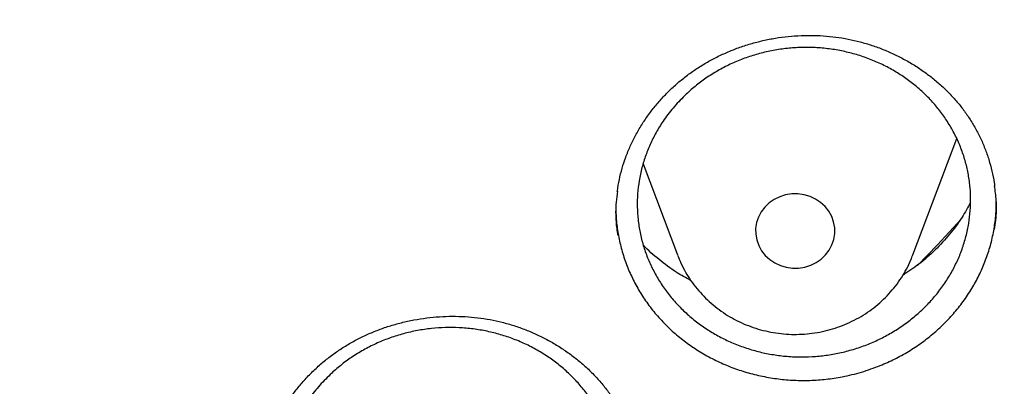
# Model space of a CAD drawing. Header units: millimetres. Extents: x 8 to 1233, y 12 to 1462.
# Tile 50 of 127: x 454.7 to 464.64, y 1267.81 to 1271.51. Entities that reach past the tile are written whole.
import ezdxf

# ---------------------------------------------------------------- set-up
doc = ezdxf.new("R2010")
doc.units = ezdxf.units.MM

msp = doc.modelspace()

# ---------------------------------------------------------------- linework, layer by layer
at = {"color": 7, "linetype": 'Continuous', "lineweight": 30}
for p, q in [((463.7147, 1269.1399), (464.1567, 1270.3149)), ((460.9926, 1270.0595), (461.3385, 1269.1399))]:
    msp.add_line(p, q, dxfattribs=at)
at = {"color": 7, "linetype": 'Continuous', "lineweight": 30, "flags": 128}
for points in [[(462.2202, 1269.6227), (462.1838, 1269.5747), (462.1558, 1269.522), (462.1369, 1269.4658), (462.1276, 1269.4076), (462.1281, 1269.3487), (462.1385, 1269.2906), (462.1584, 1269.2348), (462.1874, 1269.1826), (462.2247, 1269.1352), (462.2695, 1269.0939), (462.3206, 1269.0598), (462.3768, 1269.0335), (462.4366, 1269.0158), (462.4987, 1269.0071), (462.5615, 1269.0076), (462.6234, 1269.0173), (462.6829, 1269.036), (462.7386, 1269.0632), (462.7891, 1269.0982), (462.833, 1269.1402), (462.8695, 1269.1881), (462.8975, 1269.2408), (462.9164, 1269.297), (462.9257, 1269.3553), (462.9251, 1269.4141), (462.9147, 1269.4722), (462.8948, 1269.5281), (462.8658, 1269.5803), (462.8285, 1269.6276), (462.7837, 1269.6689), (462.7326, 1269.7031), (462.6765, 1269.7294), (462.6166, 1269.7471), (462.5545, 1269.7558), (462.4918, 1269.7553), (462.4299, 1269.7456), (462.3703, 1269.7269), (462.3147, 1269.6997), (462.2642, 1269.6647), (462.2202, 1269.6227)], [(463.7605, 1269.0319), (463.9614, 1269.2409), (464.1982, 1269.498)]]:
    msp.add_lwpolyline(points, dxfattribs=at)
at = {"color": 7, "linetype": 'Continuous', "lineweight": 30}
for points, knots in [([(417.4486, 1280.8375), (417.4463, 1280.8027), (417.4415, 1280.7321), (417.4354, 1280.6152), (417.4286, 1280.4902), (417.4206, 1280.3588), (417.4125, 1280.2179), (417.4045, 1280.0667), (417.3961, 1279.888), (417.3875, 1279.6794), (417.3794, 1279.4387), (417.372, 1279.1495), (417.3668, 1278.8078), (417.3658, 1278.4091), (417.3705, 1277.9815), (417.3829, 1277.4935), (417.4058, 1276.9514), (417.4417, 1276.3657), (417.4891, 1275.778), (417.5475, 1275.1926), (417.6168, 1274.6096), (417.7109, 1273.9289), (417.8369, 1273.1522), (418.0037, 1272.2819), (418.1559, 1271.593), (418.2794, 1271.0823), (418.3644, 1270.7469), (418.4517, 1270.4176), (418.5387, 1270.1029), (418.6226, 1269.8113), (418.7015, 1269.5461), (418.7747, 1269.3073), (418.8417, 1269.0947), (418.9018, 1268.9082), (418.9546, 1268.7476), (418.9996, 1268.6128), (419.0361, 1268.5051), (419.0667, 1268.4158), (419.0963, 1268.3301), (419.1307, 1268.2311), (419.1729, 1268.1117), (419.2265, 1267.9616), (419.2934, 1267.778), (419.3749, 1267.5587), (419.4694, 1267.3106), (419.5776, 1267.0339), (419.6987, 1266.7331), (419.8293, 1266.4187), (420.0428, 1265.9201), (420.3446, 1265.2531), (420.7327, 1264.4582), (421.1189, 1263.7182), (421.4998, 1263.0305), (421.8915, 1262.3618), (422.3326, 1261.6481), (422.8309, 1260.888), (423.3928, 1260.0842), (423.9795, 1259.2958), (424.5162, 1258.6177), (424.997, 1258.0394), (425.4191, 1257.551), (425.8641, 1257.056), (426.3329, 1256.5553), (426.7917, 1256.0852), (427.2371, 1255.6461), (427.6654, 1255.2382), (428.1106, 1254.8291), (428.5722, 1254.4202), (428.9867, 1254.0662), (429.3409, 1253.7727), (429.623, 1253.5442), (429.8866, 1253.3351), (430.1312, 1253.1447), (430.3564, 1252.9725), (430.5684, 1252.813), (430.7654, 1252.6671), (430.9451, 1252.5358), (431.0812, 1252.4377), (431.1767, 1252.3693), (431.2352, 1252.3277), (431.285, 1252.2924), (431.3413, 1252.2526), (431.4168, 1252.1995), (431.517, 1252.1295), (431.6395, 1252.0446), (431.7846, 1251.9451), (431.9524, 1251.8312), (432.2315, 1251.6444), (432.6199, 1251.3909), (433.1158, 1251.0786), (433.6257, 1250.7693), (434.1492, 1250.4637), (434.6865, 1250.1624), (435.2711, 1249.8477), (435.9056, 1249.5217), (436.5918, 1249.1875), (437.2908, 1248.8653), (438.0629, 1248.5294), (438.9021, 1248.1885), (439.807, 1247.8494), (440.7064, 1247.5392), (441.5993, 1247.2571), (442.4846, 1247.002), (443.3617, 1246.7727), (444.2342, 1246.5671), (445.1482, 1246.3749), (446.1083, 1246.1987), (447.1155, 1246.0422), (448.127, 1245.9133), (449.142, 1245.8122), (450.1597, 1245.7389), (451.1793, 1245.6937), (452.1998, 1245.6767), (453.2204, 1245.6882), (454.2402, 1245.7278), (455.2584, 1245.7956), (456.274, 1245.8913), (457.2869, 1246.0148), (458.2977, 1246.1663), (459.3005, 1246.345), (460.2954, 1246.5505), (461.2814, 1246.7824), (462.2645, 1247.0424), (463.1731, 1247.3099), (464.0095, 1247.5789), (464.7785, 1247.8454), (465.5529, 1248.1336), (466.3393, 1248.4473), (467.1369, 1248.7878), (467.9448, 1249.1564), (468.7571, 1249.552), (469.5729, 1249.9751), (470.2341, 1250.3403), (470.737, 1250.6305), (471.0753, 1250.8309), (471.3926, 1251.0235), (471.6881, 1251.207), (471.9605, 1251.3797), (472.2105, 1251.5414), (472.4388, 1251.6916), (472.6472, 1251.831), (472.8311, 1251.9558), (472.9918, 1252.0663), (473.1297, 1252.1621), (473.2491, 1252.2458), (473.3444, 1252.3133), (473.4264, 1252.3717), (473.5077, 1252.4298), (473.6044, 1252.4995), (473.7264, 1252.588), (473.8757, 1252.6975), (474.0535, 1252.8295), (474.2478, 1252.9758), (474.453, 1253.1327), (474.6644, 1253.2969), (474.9416, 1253.5158), (475.2877, 1253.7955), (475.7047, 1254.1432), (476.1368, 1254.5158), (476.5831, 1254.9141), (477.0421, 1255.339), (477.465, 1255.7457), (477.8499, 1256.1285), (478.1897, 1256.4765), (478.5204, 1256.8252), (478.8354, 1257.167), (479.1336, 1257.4994), (479.431, 1257.8399), (479.726, 1258.1869), (480.0167, 1258.5389), (480.2869, 1258.8751), (480.539, 1259.197), (480.7734, 1259.5037), (480.9905, 1259.7946), (481.1892, 1260.0669), (481.3763, 1260.3285), (481.5624, 1260.5941), (481.7575, 1260.8785), (481.9651, 1261.1885), (482.1844, 1261.5244), (482.4144, 1261.8866), (482.6543, 1262.276), (482.9029, 1262.6929), (483.1393, 1263.1036), (483.3624, 1263.5046), (483.5713, 1263.8923), (483.7805, 1264.2937), (483.9838, 1264.6979), (484.192, 1265.1269), (484.3989, 1265.5702), (484.6016, 1266.024), (484.7842, 1266.45), (484.948, 1266.8475), (485.0942, 1267.2161), (485.2239, 1267.5551), (485.3203, 1267.8153), (485.3872, 1268.0004), (485.4278, 1268.1141), (485.4615, 1268.2096), (485.4884, 1268.2865), (485.5098, 1268.348), (485.5311, 1268.4098), (485.5572, 1268.4859), (485.5916, 1268.5872), (485.6334, 1268.712), (485.6905, 1268.8849), (485.7613, 1269.1041), (485.8438, 1269.3673), (485.9288, 1269.6472), (486.0157, 1269.9433), (486.1075, 1270.2686), (486.2037, 1270.6246), (486.3035, 1271.013), (486.4029, 1271.4219), (486.5011, 1271.8515), (486.5973, 1272.3018), (486.6905, 1272.7731), (486.7795, 1273.2635), (486.8743, 1273.8381), (486.9674, 1274.483), (487.0523, 1275.1857), (487.1191, 1275.866), (487.1693, 1276.5234), (487.2043, 1277.1575), (487.2256, 1277.7681), (487.2335, 1278.2839), (487.2336, 1278.7094), (487.2297, 1279.0499), (487.2224, 1279.3767), (487.2125, 1279.6851), (487.2011, 1279.9681), (487.189, 1280.2231), (487.1766, 1280.4505), (487.1644, 1280.6521), (487.1554, 1280.7788), (487.1512, 1280.8375)], [0, 0, 0, 0, 0.000951, 0.00193, 0.003036, 0.004253, 0.00557, 0.006974, 0.008466, 0.010552, 0.012788, 0.015174, 0.018604, 0.022304, 0.026272, 0.03051, 0.035893, 0.041374, 0.046842, 0.052297, 0.05774, 0.063171, 0.071403, 0.079606, 0.08778, 0.090983, 0.094182, 0.097376, 0.100428, 0.103231, 0.105785, 0.10809, 0.110147, 0.111955, 0.113514, 0.114824, 0.115886, 0.11666, 0.117435, 0.118394, 0.119556, 0.120935, 0.1228, 0.124954, 0.127398, 0.13013, 0.133153, 0.136345, 0.139516, 0.148103, 0.156499, 0.163834, 0.171017, 0.178053, 0.185051, 0.193961, 0.202877, 0.211797, 0.220722, 0.226386, 0.232222, 0.238233, 0.244421, 0.250785, 0.255992, 0.261311, 0.266742, 0.272285, 0.27791, 0.281398, 0.284646, 0.287656, 0.290428, 0.29296, 0.295254, 0.297539, 0.299525, 0.301212, 0.30203, 0.302668, 0.303133, 0.303663, 0.304513, 0.305603, 0.306931, 0.308499, 0.310306, 0.312352, 0.317473, 0.322688, 0.327986, 0.333366, 0.338829, 0.344373, 0.351014, 0.357768, 0.364616, 0.371408, 0.380055, 0.388561, 0.396927, 0.405153, 0.413239, 0.421184, 0.429005, 0.436806, 0.445722, 0.454637, 0.463552, 0.472466, 0.481381, 0.490295, 0.499209, 0.508124, 0.517038, 0.525953, 0.534867, 0.543782, 0.552713, 0.561687, 0.570523, 0.5794, 0.588317, 0.597276, 0.604345, 0.611477, 0.618749, 0.626162, 0.633856, 0.641696, 0.649684, 0.657818, 0.6661, 0.66977, 0.673275, 0.676573, 0.679664, 0.682548, 0.68518, 0.687612, 0.689845, 0.691879, 0.693551, 0.69506, 0.69637, 0.697452, 0.698185, 0.699064, 0.700127, 0.701374, 0.703099, 0.705086, 0.707304, 0.709618, 0.712011, 0.714483, 0.719094, 0.723957, 0.729073, 0.73444, 0.74006, 0.745932, 0.750271, 0.754723, 0.759079, 0.763274, 0.767308, 0.77118, 0.775537, 0.779669, 0.783577, 0.787261, 0.790789, 0.794084, 0.797145, 0.799974, 0.80285, 0.805987, 0.809384, 0.813035, 0.816945, 0.821115, 0.825545, 0.830235, 0.834102, 0.838129, 0.842317, 0.846532, 0.850561, 0.855429, 0.859991, 0.864249, 0.8682, 0.871847, 0.875187, 0.878223, 0.879511, 0.880626, 0.881559, 0.88231, 0.882879, 0.883358, 0.884118, 0.885104, 0.886317, 0.887757, 0.890141, 0.892692, 0.895393, 0.898241, 0.901239, 0.90476, 0.908466, 0.912357, 0.916434, 0.920696, 0.925143, 0.929775, 0.934543, 0.941328, 0.94789, 0.954228, 0.960343, 0.966236, 0.971905, 0.977351, 0.980594, 0.983753, 0.986827, 0.989704, 0.992312, 0.994612, 0.996657, 0.99845, 1, 1, 1, 1]), ([(420.0617, 1274.3598), (420.0635, 1274.3456), (420.0864, 1274.1668), (420.1385, 1273.8243), (420.2184, 1273.3326), (420.3078, 1272.8423), (420.4054, 1272.3534), (420.5116, 1271.8661), (420.6262, 1271.3805), (420.7493, 1270.8967), (420.8807, 1270.4148), (421.0205, 1269.9351), (421.1686, 1269.4575), (421.3249, 1268.9822), (421.4896, 1268.5095), (421.6624, 1268.0392), (421.8433, 1267.5717), (422.0324, 1267.1071), (422.2295, 1266.6453), (422.4345, 1266.1867), (422.6476, 1265.7312), (422.8685, 1265.2791), (423.0972, 1264.8304), (423.3337, 1264.3853), (423.5779, 1263.9439), (423.8298, 1263.5062), (424.0892, 1263.0725), (424.3561, 1262.6427), (424.6305, 1262.2172), (424.9122, 1261.7958), (425.2012, 1261.3789), (425.4973, 1260.9664), (425.8007, 1260.5585), (426.111, 1260.1553), (426.4284, 1259.7569), (426.7526, 1259.3634), (427.0836, 1258.975), (427.4213, 1258.5916), (427.7656, 1258.2135), (428.1165, 1257.8406), (428.4738, 1257.4732), (428.8374, 1257.1114), (429.2072, 1256.7551), (429.5832, 1256.4045), (429.9653, 1256.0598), (430.3533, 1255.7209), (430.7471, 1255.388), (431.1466, 1255.0612), (431.5518, 1254.7405), (431.9625, 1254.4261), (432.3786, 1254.118), (432.8, 1253.8163), (433.2266, 1253.5211), (433.6582, 1253.2325), (434.0949, 1252.9505), (434.5363, 1252.6753), (434.9825, 1252.4068), (435.4333, 1252.1452), (435.8886, 1251.8905), (436.3482, 1251.6428), (436.8121, 1251.4022), (437.2801, 1251.1688), (437.7521, 1250.9425), (438.228, 1250.7235), (438.7076, 1250.5118), (439.1908, 1250.3074), (439.6775, 1250.1105), (440.1676, 1249.921), (440.6609, 1249.7391), (441.1572, 1249.5648), (441.6566, 1249.3981), (442.1588, 1249.239), (442.6637, 1249.0876), (443.1711, 1248.944), (443.681, 1248.8082), (444.1931, 1248.6802), (444.7075, 1248.5601), (445.2238, 1248.4478), (445.742, 1248.3435), (446.262, 1248.2471), (446.7836, 1248.1586), (447.3066, 1248.0782), (447.831, 1248.0058), (448.3565, 1247.9414), (448.8831, 1247.8851), (449.4106, 1247.8368), (449.9389, 1247.7966), (450.4678, 1247.7646), (450.9972, 1247.7406), (451.527, 1247.7247), (452.0569, 1247.7169), (452.5869, 1247.7172), (453.1169, 1247.7257), (453.6466, 1247.7422), (454.176, 1247.7669), (454.7048, 1247.7997), (455.233, 1247.8405), (455.7605, 1247.8895), (456.287, 1247.9465), (456.8125, 1248.0115), (457.3367, 1248.0846), (457.8597, 1248.1657), (458.3811, 1248.2548), (458.901, 1248.3518), (459.419, 1248.4568), (459.9352, 1248.5697), (460.4494, 1248.6905), (460.9613, 1248.8192), (461.471, 1248.9557), (461.9783, 1249.0999), (462.4829, 1249.2519), (462.9849, 1249.4116), (463.484, 1249.579), (463.9802, 1249.754), (464.4732, 1249.9365), (464.963, 1250.1266), (465.4494, 1250.3241), (465.9324, 1250.5291), (466.4117, 1250.7414), (466.8872, 1250.9611), (467.3589, 1251.1879), (467.8266, 1251.422), (468.2901, 1251.6632), (468.7494, 1251.9115), (469.2043, 1252.1667), (469.6548, 1252.4289), (470.1006, 1252.698), (470.5416, 1252.9738), (470.9779, 1253.2563), (471.4091, 1253.5455), (471.8353, 1253.8413), (472.2562, 1254.1435), (472.6719, 1254.4521), (473.0822, 1254.7671), (473.4869, 1255.0883), (473.886, 1255.4156), (474.2793, 1255.749), (474.6668, 1256.0884), (475.0484, 1256.4337), (475.4239, 1256.7847), (475.7932, 1257.1415), (476.1563, 1257.5038), (476.5131, 1257.8717), (476.8634, 1258.245), (477.2072, 1258.6236), (477.5443, 1259.0074), (477.8748, 1259.3963), (478.1984, 1259.7902), (478.5152, 1260.189), (478.825, 1260.5926), (479.1277, 1261.0009), (479.4233, 1261.4138), (479.7117, 1261.8312), (479.9928, 1262.2528), (480.2665, 1262.6788), (480.5328, 1263.1089), (480.7916, 1263.543), (481.0428, 1263.981), (481.2864, 1264.4227), (481.5223, 1264.8682), (481.7503, 1265.3172), (481.9706, 1265.7696), (482.183, 1266.2253), (482.3874, 1266.6843), (482.5838, 1267.1462), (482.7722, 1267.6112), (482.9524, 1268.0789), (483.1246, 1268.5494), (483.2885, 1269.0224), (483.4442, 1269.4978), (483.5916, 1269.9756), (483.7306, 1270.4556), (483.8614, 1270.9376), (483.9837, 1271.4216), (484.0976, 1271.9074), (484.2031, 1272.3948), (484.3, 1272.8838), (484.3886, 1273.3742), (484.4681, 1273.866), (484.5257, 1274.2546), (484.5538, 1274.4796), (484.5614, 1274.5399)], [0, 0, 0, 0, 0.000487, 0.006121, 0.011754, 0.017387, 0.023021, 0.028654, 0.034288, 0.039922, 0.045555, 0.051189, 0.056822, 0.062456, 0.06809, 0.073724, 0.079357, 0.084991, 0.090625, 0.096259, 0.101893, 0.107527, 0.113161, 0.118796, 0.12443, 0.130064, 0.135698, 0.141333, 0.146967, 0.152602, 0.158236, 0.163871, 0.169506, 0.17514, 0.180775, 0.18641, 0.192045, 0.19768, 0.203315, 0.20895, 0.214585, 0.22022, 0.225855, 0.23149, 0.237126, 0.242761, 0.248397, 0.254032, 0.259668, 0.265303, 0.270939, 0.276574, 0.28221, 0.287846, 0.293482, 0.299117, 0.304753, 0.310389, 0.316025, 0.321661, 0.327297, 0.332933, 0.338569, 0.344205, 0.349841, 0.355478, 0.361114, 0.36675, 0.372386, 0.378023, 0.383659, 0.389295, 0.394932, 0.400568, 0.406204, 0.411841, 0.417477, 0.423114, 0.42875, 0.434387, 0.440023, 0.44566, 0.451296, 0.456933, 0.462569, 0.468206, 0.473842, 0.479479, 0.485115, 0.490752, 0.496388, 0.502025, 0.507662, 0.513298, 0.518935, 0.524571, 0.530208, 0.535845, 0.541481, 0.547118, 0.552754, 0.558391, 0.564027, 0.569664, 0.5753, 0.580937, 0.586573, 0.59221, 0.597846, 0.603483, 0.609119, 0.614756, 0.620392, 0.626028, 0.631665, 0.637301, 0.642937, 0.648574, 0.65421, 0.659846, 0.665482, 0.671118, 0.676754, 0.682391, 0.688027, 0.693663, 0.699299, 0.704935, 0.710571, 0.716206, 0.721842, 0.727478, 0.733114, 0.73875, 0.744385, 0.750021, 0.755656, 0.761292, 0.766927, 0.772563, 0.778198, 0.783834, 0.789469, 0.795104, 0.800739, 0.806374, 0.812009, 0.817644, 0.823279, 0.828914, 0.834549, 0.840184, 0.845819, 0.851453, 0.857088, 0.862722, 0.868357, 0.873991, 0.879626, 0.88526, 0.890894, 0.896529, 0.902163, 0.907797, 0.913431, 0.919065, 0.924699, 0.930333, 0.935967, 0.9416, 0.947234, 0.952868, 0.958502, 0.964135, 0.969769, 0.975403, 0.981036, 0.98667, 0.992303, 0.997937, 1, 1, 1, 1]), ([(461.5349, 1271.0208), (461.5523, 1271.032), (461.6043, 1271.0656), (461.6946, 1271.1167), (461.8071, 1271.1719), (461.9241, 1271.2203), (462.045, 1271.2618), (462.1691, 1271.2961), (462.2956, 1271.323), (462.4238, 1271.3421), (462.5529, 1271.3533), (462.6818, 1271.3566), (462.8099, 1271.352), (462.9364, 1271.3395), (463.0606, 1271.3191), (463.1825, 1271.291), (463.3026, 1271.2552), (463.4208, 1271.2118), (463.5367, 1271.1608), (463.6492, 1271.1025), (463.7575, 1271.0374), (463.8609, 1270.9657), (463.9584, 1270.8882), (464.0493, 1270.8054), (464.133, 1270.7179), (464.2092, 1270.6262), (464.278, 1270.5301), (464.3398, 1270.4296), (464.3946, 1270.3243), (464.4421, 1270.215), (464.482, 1270.1022), (464.5131, 1269.9865), (464.5323, 1269.8971), (464.5382, 1269.8461), (464.5396, 1269.8348)], [0, 0, 0, 0, 0.016025, 0.047846, 0.07983, 0.112049, 0.144475, 0.177064, 0.209761, 0.242501, 0.275195, 0.307774, 0.340178, 0.372359, 0.40427, 0.435987, 0.467985, 0.50036, 0.533043, 0.565945, 0.598969, 0.632005, 0.66492, 0.697623, 0.730038, 0.762107, 0.793903, 0.826029, 0.858492, 0.891239, 0.92421, 0.957335, 0.990538, 1, 1, 1, 1]), ([(461.4266, 1270.7624), (461.4604, 1270.7927), (461.5279, 1270.8532), (461.64, 1270.9346), (461.7596, 1271.0082), (461.8854, 1271.0721), (462.0152, 1271.1255), (462.1492, 1271.1688), (462.2878, 1271.2017), (462.4288, 1271.2237), (462.5697, 1271.2344), (462.711, 1271.2343), (462.8529, 1271.2229), (462.9931, 1271.2004), (463.1293, 1271.1673), (463.262, 1271.1237), (463.3913, 1271.0694), (463.515, 1271.0049), (463.6311, 1270.9316), (463.7402, 1270.8495), (463.8422, 1270.7582), (463.9355, 1270.6591), (464.0184, 1270.5538), (464.0916, 1270.4425), (464.1548, 1270.3245), (464.207, 1270.2019), (464.2474, 1270.0766), (464.2764, 1269.9485), (464.2937, 1269.8172), (464.299, 1269.6849), (464.2922, 1269.5538), (464.2738, 1269.4235), (464.2432, 1269.2937), (464.201, 1269.1666), (464.1478, 1269.0444), (464.0841, 1268.9266), (464.0092, 1268.8129), (463.9242, 1268.7055), (463.8307, 1268.606), (463.7289, 1268.5138), (463.618, 1268.4291), (463.4999, 1268.3534), (463.3767, 1268.2877), (463.2482, 1268.2317), (463.1139, 1268.1854), (462.976, 1268.1499), (462.8368, 1268.1255), (462.6962, 1268.1119), (462.5535, 1268.1093), (462.4113, 1268.1179), (462.2719, 1268.1376), (462.1349, 1268.1679), (462, 1268.2093), (461.8695, 1268.2612), (461.7456, 1268.3227), (461.6277, 1268.3935), (461.5157, 1268.4742), (461.4117, 1268.5636), (461.3172, 1268.66), (461.2317, 1268.7634), (461.1553, 1268.8744), (461.0895, 1268.9911), (461.0351, 1269.1115), (460.9917, 1269.2359), (460.9596, 1269.3646), (460.9394, 1269.4955), (460.9313, 1269.6264), (460.9349, 1269.7576), (460.9506, 1269.8894), (460.9783, 1270.0197), (461.0174, 1270.1463), (461.0675, 1270.2695), (461.1292, 1270.3898), (461.208, 1270.5143), (461.305, 1270.641), (461.3859, 1270.7218), (461.4266, 1270.7624)], [0, 0, 0, 0, 0.013226, 0.026453, 0.040063, 0.053674, 0.066901, 0.080127, 0.093737, 0.107348, 0.120577, 0.133806, 0.147419, 0.161032, 0.174265, 0.187498, 0.201116, 0.214733, 0.227969, 0.241206, 0.254827, 0.268448, 0.281685, 0.294923, 0.308545, 0.322167, 0.335403, 0.348639, 0.36226, 0.37588, 0.389113, 0.402345, 0.415962, 0.429579, 0.442807, 0.456036, 0.469649, 0.483261, 0.496487, 0.509713, 0.523322, 0.536932, 0.550158, 0.563383, 0.576993, 0.590602, 0.60383, 0.617058, 0.63067, 0.644282, 0.657514, 0.670745, 0.684361, 0.697977, 0.711213, 0.724449, 0.738068, 0.751688, 0.764926, 0.778163, 0.791786, 0.805408, 0.818644, 0.831881, 0.845503, 0.859124, 0.872358, 0.885591, 0.89921, 0.912828, 0.926057, 0.939287, 0.952901, 0.966515, 0.983165, 1, 1, 1, 1]), ([(460.7313, 1269.7789), (460.7315, 1269.7812), (460.7354, 1269.822), (460.7511, 1269.9007), (460.7789, 1270.0145), (460.816, 1270.1269), (460.8612, 1270.2378), (460.9147, 1270.3466), (460.9762, 1270.4526), (461.0452, 1270.555), (461.1215, 1270.6531), (461.2044, 1270.7463), (461.2936, 1270.834), (461.3884, 1270.9156), (461.4697, 1270.977), (461.5196, 1271.0106), (461.5349, 1271.0208)], [0, 0, 0, 0, 0.004553, 0.083578, 0.162186, 0.241465, 0.32136, 0.401759, 0.48252, 0.563484, 0.644461, 0.725248, 0.805697, 0.885685, 0.965129, 1, 1, 1, 1]), ([(460.7342, 1269.782), (460.7289, 1269.7457), (460.7138, 1269.6431), (460.7131, 1269.4938), (460.7281, 1269.3829), (460.7341, 1269.3383)], [0, 0, 0, 0, 0.246146, 0.696428, 1, 1, 1, 1]), ([(464.5395, 1269.3959), (464.5442, 1269.4271), (464.5589, 1269.5247), (464.56, 1269.6735), (464.5455, 1269.7891), (464.5393, 1269.8384)], [0, 0, 0, 0, 0.212293, 0.664045, 1, 1, 1, 1]), ([(463.3852, 1268.0239), (463.434, 1268.045), (463.5314, 1268.0872), (463.6713, 1268.1652), (463.8056, 1268.2539), (463.9311, 1268.3528), (464.046, 1268.46), (464.1508, 1268.5755), (464.2458, 1268.6999), (464.3292, 1268.831), (464.3998, 1268.9667), (464.4579, 1269.1071), (464.5036, 1269.2528), (464.5355, 1269.4012), (464.5541, 1269.5441), (464.5556, 1269.6368), (464.5563, 1269.6801)], [0, 0, 0, 0, 0.071392, 0.142786, 0.216264, 0.28974, 0.360906, 0.432074, 0.505324, 0.578573, 0.649588, 0.720602, 0.79369, 0.866776, 0.937653, 1, 1, 1, 1]), ([(464.2963, 1269.6704), (464.2689, 1269.62), (464.2079, 1269.5075), (464.0876, 1269.3463), (463.9419, 1269.1875), (463.7837, 1269.0479), (463.6677, 1268.9706), (463.6125, 1268.9338)], [0, 0, 0, 0, 0.17278, 0.385014, 0.596574, 0.808209, 1, 1, 1, 1]), ([(460.7169, 1269.6321), (460.7176, 1269.5879), (460.7191, 1269.4943), (460.7381, 1269.3525), (460.7697, 1269.2062), (460.8152, 1269.0617), (460.8738, 1268.9213), (460.9446, 1268.7875), (461.0272, 1268.6595), (461.1222, 1268.5375), (461.2281, 1268.4236), (461.3431, 1268.3197), (461.4669, 1268.2251), (461.6002, 1268.1399), (461.7411, 1268.0656), (461.8871, 1268.0033), (462.0383, 1267.9525), (462.1952, 1267.9135), (462.3554, 1267.8871), (462.5159, 1267.8735), (462.6772, 1267.8723), (462.8398, 1267.8839), (463.014, 1267.9105), (463.1977, 1267.9541), (463.3225, 1268.0006), (463.3852, 1268.0239)], [0, 0, 0, 0, 0.037704, 0.079856, 0.122008, 0.165371, 0.208731, 0.250996, 0.29326, 0.336755, 0.38025, 0.42245, 0.46465, 0.508073, 0.551496, 0.593716, 0.635937, 0.679385, 0.722833, 0.765015, 0.807197, 0.850603, 0.894009, 0.946716, 1, 1, 1, 1]), ([(461.4748, 1268.88), (461.4248, 1268.9074), (461.3108, 1268.9698), (461.1518, 1269.0915), (461.0407, 1269.1863), (460.9934, 1269.2417), (460.992, 1269.2434)], [0, 0, 0, 0, 0.278232, 0.633622, 0.988839, 1, 1, 1, 1]), ([(461.3397, 1269.138), (461.3508, 1269.1102), (461.3742, 1269.051), (461.4198, 1268.9647), (461.4739, 1268.8788), (461.5354, 1268.7975), (461.6036, 1268.7214), (461.6782, 1268.6509), (461.7586, 1268.5866), (461.8443, 1268.5288), (461.9348, 1268.478), (462.0294, 1268.4346), (462.1275, 1268.3988), (462.2284, 1268.3709), (462.3315, 1268.3512), (462.436, 1268.3398), (462.5412, 1268.3367), (462.6463, 1268.3421), (462.7507, 1268.3559), (462.8536, 1268.378), (462.9543, 1268.4083), (463.0521, 1268.4465), (463.1462, 1268.4925), (463.236, 1268.5459), (463.3208, 1268.6063), (463.4001, 1268.6733), (463.4734, 1268.7464), (463.5399, 1268.8251), (463.5995, 1268.9088), (463.6512, 1268.997), (463.6895, 1269.0741), (463.7072, 1269.1227), (463.7133, 1269.1394)], [0, 0, 0, 0, 0.029795, 0.063337, 0.096923, 0.130561, 0.164257, 0.198016, 0.231841, 0.265731, 0.299685, 0.3337, 0.367772, 0.401896, 0.436065, 0.470273, 0.504512, 0.538775, 0.573053, 0.607335, 0.641613, 0.675878, 0.71012, 0.744331, 0.778501, 0.812621, 0.846684, 0.880685, 0.914617, 0.948479, 0.982271, 1, 1, 1, 1]), ([(457.168, 1267.1113), (457.1726, 1267.13), (457.1863, 1267.1864), (457.2154, 1267.2794), (457.2583, 1267.3894), (457.3094, 1267.4973), (457.3685, 1267.6026), (457.4354, 1267.7047), (457.5096, 1267.8029), (457.5908, 1267.8965), (457.6784, 1267.9849), (457.7718, 1268.0676), (457.8705, 1268.1439), (457.9738, 1268.2134), (458.0813, 1268.2759), (458.1928, 1268.3313), (458.3085, 1268.3801), (458.4285, 1268.4222), (458.5522, 1268.4573), (458.6789, 1268.4851), (458.8077, 1268.5053), (458.9374, 1268.5177), (459.0672, 1268.5221), (459.196, 1268.5187), (459.3229, 1268.5074), (459.4473, 1268.4883), (459.5694, 1268.4616), (459.6895, 1268.4272), (459.8078, 1268.3853), (459.9237, 1268.3358), (460.0364, 1268.279), (460.1451, 1268.2153), (460.2491, 1268.145), (460.3476, 1268.0686), (460.4401, 1267.9865), (460.5259, 1267.8993), (460.6045, 1267.8075), (460.6756, 1267.7115), (460.7392, 1267.6116), (460.7954, 1267.5077), (460.8442, 1267.4), (460.8854, 1267.2888), (460.9181, 1267.1747), (460.94, 1267.0777), (460.9476, 1267.0184), (460.9502, 1266.9984)], [0, 0, 0, 0, 0.011683, 0.035229, 0.058887, 0.082703, 0.106652, 0.1307, 0.154807, 0.178922, 0.202981, 0.226938, 0.250751, 0.274383, 0.297803, 0.321053, 0.344481, 0.368171, 0.392069, 0.416115, 0.440236, 0.464346, 0.488354, 0.512188, 0.535793, 0.559123, 0.582234, 0.605574, 0.629139, 0.652902, 0.676822, 0.70085, 0.724936, 0.749019, 0.773043, 0.796968, 0.820765, 0.844424, 0.867951, 0.891602, 0.915423, 0.939394, 0.963489, 0.98767, 1, 1, 1, 1]), ([(457.8496, 1267.9481), (457.8836, 1267.9779), (457.9514, 1268.0376), (458.0639, 1268.1177), (458.1838, 1268.1901), (458.31, 1268.2526), (458.4401, 1268.3047), (458.5743, 1268.3466), (458.7131, 1268.3783), (458.8542, 1268.399), (458.9952, 1268.4084), (459.1365, 1268.4071), (459.2784, 1268.3946), (459.4185, 1268.371), (459.5545, 1268.3368), (459.687, 1268.2923), (459.816, 1268.2371), (459.9394, 1268.1719), (460.0551, 1268.0979), (460.1638, 1268.0153), (460.2654, 1267.9235), (460.3581, 1267.8239), (460.4405, 1267.7185), (460.5132, 1267.607), (460.5759, 1267.4889), (460.6275, 1267.3663), (460.6672, 1267.2412), (460.6956, 1267.1134), (460.7123, 1266.9825), (460.7169, 1266.8507), (460.7095, 1266.7201), (460.6904, 1266.5904), (460.6593, 1266.4614), (460.6164, 1266.3352), (460.5626, 1266.2139), (460.4983, 1266.097), (460.4227, 1265.9844), (460.3372, 1265.8781), (460.2432, 1265.7797), (460.1408, 1265.6888), (460.0295, 1265.6053), (459.911, 1265.5309), (459.7874, 1265.4665), (459.6586, 1265.4118), (459.524, 1265.3668), (459.3859, 1265.3326), (459.2466, 1265.3095), (459.1059, 1265.2971), (458.9632, 1265.2958), (458.8211, 1265.3056), (458.6818, 1265.3263), (458.5449, 1265.3577), (458.4102, 1265.4), (458.28, 1265.4528), (458.1564, 1265.5151), (458.0388, 1265.5866), (457.9273, 1265.668), (457.8237, 1265.7578), (457.7296, 1265.8546), (457.6447, 1265.9583), (457.5688, 1266.0695), (457.5035, 1266.1863), (457.4498, 1266.3067), (457.407, 1266.4309), (457.3754, 1266.5593), (457.3559, 1266.6899), (457.3484, 1266.8203), (457.3526, 1266.951), (457.369, 1267.0822), (457.3973, 1267.2118), (457.437, 1267.3376), (457.4878, 1267.46), (457.5502, 1267.5792), (457.6296, 1267.7027), (457.7272, 1267.8281), (457.8087, 1267.908), (457.8496, 1267.9481)], [0, 0, 0, 0, 0.013225, 0.026451, 0.04006, 0.05367, 0.066895, 0.08012, 0.09373, 0.107339, 0.120565, 0.133791, 0.147401, 0.161011, 0.17424, 0.187469, 0.201082, 0.214695, 0.227928, 0.241161, 0.254778, 0.268395, 0.281632, 0.294868, 0.308489, 0.32211, 0.335347, 0.348585, 0.362207, 0.375829, 0.389065, 0.402301, 0.415922, 0.429543, 0.442775, 0.456008, 0.469625, 0.483242, 0.49647, 0.509698, 0.523311, 0.536924, 0.55015, 0.563375, 0.576985, 0.590595, 0.603821, 0.617046, 0.630656, 0.644265, 0.657493, 0.670721, 0.684332, 0.697944, 0.711176, 0.724408, 0.738024, 0.75164, 0.764875, 0.778111, 0.791731, 0.80535, 0.818588, 0.831825, 0.845448, 0.85907, 0.872306, 0.885543, 0.899165, 0.912786, 0.92602, 0.939253, 0.952872, 0.96649, 0.983152, 1, 1, 1, 1])]:
    msp.add_open_spline(points, degree=3, knots=knots, dxfattribs=at)

doc.saveas('drawing.dxf')
